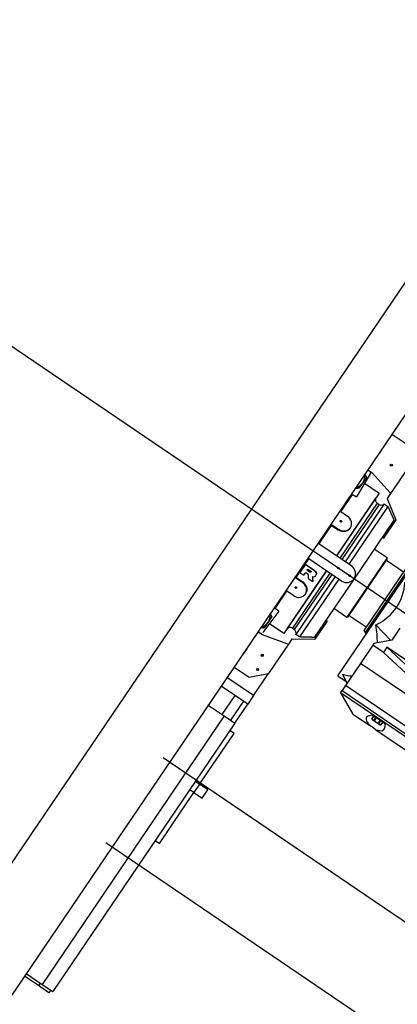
# Model space of a CAD drawing. Header units: metres. Extents: x 7482748 to 7484637, y 5684406 to 5687014.
# Tile 244 of 256: x 7484503.428 to 7484504.167, y 5686554.809 to 5686556.736. Entities that reach past the tile are written whole.
import ezdxf

# ---------------------------------------------------------------- set-up
doc = ezdxf.new("R2010")
doc.units = ezdxf.units.M
doc.header["$MEASUREMENT"] = 0
doc.layers.add('projektowane obiekty', color=5, linetype='Continuous', lineweight=35)

# ---------------------------------------------------------------- blocks, each defined once
blk = doc.blocks.new('zw$D414')
at = {"layer": 'projektowane obiekty', "lineweight": 30}
for p, q in [((9.3, 3.46), (9.3, 0.02)), ((9.155, 0.165), (9.155, 3.315)), ((9.3355, 2.015), (9.3, 2.015)), ((9.363, 1.9875), (9.363, 1.916)), ((9.3005, 1.9785), (9.3005, 1.9715)), ((9.3, 1.9315), (9.3046, 1.9315)), ((9.3046, 1.9315), (9.3105, 1.9315)), ((9.3086, 1.9277), (9.3114, 1.875)), ((9.3618, 1.9188), (9.3105, 1.9315)), ((9.306, 1.9183), (9.306, 1.905)), ((9.363, 1.916), (9.363, 1.906)), ((9.478, 1.565), (9.478, 1.915)), ((9.306, 1.905), (9.306, 1.8917)), ((9.3097, 1.9061), (9.344, 1.9061)), ((9.344, 1.9061), (9.344, 1.7575)), ((9.344, 1.8944), (9.3442, 1.8944)), ((9.3442, 1.7575), (9.3442, 1.8944)), ((9.363, 1.906), (9.4005, 1.881)), ((9.3643, 1.8944), (9.3643, 1.7575)), ((9.3643, 1.8944), (9.373, 1.8944)), ((9.373, 1.8944), (9.373, 1.7575)), ((9.3025, 1.834), (9.3025, 1.875)), ((9.3025, 1.875), (9.3114, 1.875)), ((9.352, 1.8879), (9.3565, 1.8879)), ((9.352, 1.8879), (9.352, 1.7575)), ((9.3565, 1.8879), (9.3565, 1.7575)), ((9.3975, 1.8788), (9.3975, 1.74)), ((9.4005, 1.881), (9.4005, 1.8381)), ((9.3025, 1.8603), (9.3, 1.8603)), ((9.3, 1.834), (9.318, 1.834)), ((9.3975, 1.8381), (9.4005, 1.8381)), ((9.3355, 1.8176), (9.3355, 1.8185)), ((9.47, 1.8133), (9.47, 1.6667)), ((9.4748, 1.815), (9.4748, 1.665)), ((9.3, 1.803), (9.318, 1.803)), ((9.3025, 1.7963), (9.3, 1.7963)), ((9.3025, 1.8016), (9.318, 1.8016)), ((9.3025, 1.7575), (9.3025, 1.8016)), ((9.318, 1.803), (9.318, 1.8016)), ((9.428, 1.81), (9.3975, 1.81)), ((9.428, 1.81), (9.428, 1.67)), ((9.43, 1.808), (9.428, 1.81)), ((9.43, 1.672), (9.43, 1.808)), ((9.47, 1.805), (9.43, 1.805)), ((9.38, 1.7575), (9.3, 1.7575)), ((0.5382, 1.74), (10.9588, 1.74)), ((9.3975, 1.74), (9.3975, 1.6012)), ((9.38, 1.7225), (9.3, 1.7225)), ((9.3025, 1.6784), (9.3025, 1.7225)), ((9.344, 1.7225), (9.344, 1.5739)), ((9.3442, 1.5856), (9.3442, 1.7225)), ((9.352, 1.7225), (9.352, 1.5921)), ((9.3565, 1.7225), (9.3565, 1.5921)), ((9.3643, 1.7225), (9.3643, 1.5856)), ((9.373, 1.7225), (9.373, 1.5856)), ((9.303, 1.7099), (9.3254, 1.7099)), ((9.303, 1.7099), (9.303, 1.7096)), ((9.303, 1.7096), (9.303, 1.6902)), ((9.3254, 1.7096), (9.303, 1.7096)), ((9.3123, 1.7045), (9.3191, 1.7045)), ((9.3123, 1.7022), (9.3123, 1.7045)), ((9.3123, 1.7024), (9.3191, 1.7024)), ((9.3191, 1.7022), (9.3123, 1.7022)), ((9.3123, 1.697), (9.3176, 1.697)), ((9.3123, 1.6902), (9.3123, 1.697)), ((9.3191, 1.7024), (9.3191, 1.7022)), ((9.3254, 1.7099), (9.3254, 1.7096)), ((9.526, 1.71), (9.526, 1.682)), ((9.3, 1.6837), (9.3025, 1.6837)), ((9.318, 1.677), (9.3, 1.677)), ((9.3025, 1.6784), (9.318, 1.6784)), ((9.303, 1.6902), (9.3123, 1.6902)), ((9.318, 1.6784), (9.318, 1.677)), ((9.3229, 1.6901), (9.3335, 1.6901)), ((9.3335, 1.6904), (9.3335, 1.6901)), ((9.5244, 1.6804), (9.4837, 1.6893)), ((9.526, 1.682), (9.501, 1.657)), ((9.3355, 1.6615), (9.3355, 1.6624)), ((9.3975, 1.67), (9.428, 1.67)), ((9.428, 1.67), (9.43, 1.672)), ((9.43, 1.675), (9.47, 1.675)), ((9.47, 1.6667), (9.4748, 1.665)), ((9.4748, 1.665), (9.478, 1.665)), ((9.526, 1.665), (9.526, 1.653)), ((9.67, 1.643), (9.526, 1.665)), ((9.67, 1.665), (9.526, 1.665)), ((9.318, 1.646), (9.3, 1.646)), ((9.3025, 1.605), (9.3025, 1.646)), ((9.4005, 1.6419), (9.3975, 1.6419)), ((9.4005, 1.6419), (9.4005, 1.599)), ((9.501, 1.657), (9.501, 1.653)), ((9.501, 1.653), (9.501, 1.61)), ((9.526, 1.653), (9.501, 1.653)), ((9.526, 1.653), (9.67, 1.631)), ((9.3, 1.6197), (9.3025, 1.6197)), ((9.3114, 1.605), (9.3025, 1.605)), ((9.3114, 1.605), (9.3086, 1.5523)), ((9.874, 1.61), (9.501, 1.61)), ((9.501, 1.61), (9.501, 1.5575)), ((9.306, 1.5883), (9.306, 1.575)), ((9.3442, 1.5856), (9.344, 1.5856)), ((9.3565, 1.5921), (9.352, 1.5921)), ((9.363, 1.574), (9.4005, 1.599)), ((9.373, 1.5856), (9.3643, 1.5856)), ((9.306, 1.575), (9.306, 1.5617)), ((9.344, 1.5739), (9.3097, 1.5739)), ((9.3618, 1.5612), (9.3105, 1.5485)), ((9.363, 1.574), (9.363, 1.564)), ((9.363, 1.564), (9.363, 1.4925)), ((9.478, 1.565), (9.4978, 1.565)), ((9.501, 1.5633), (9.4837, 1.5725)), ((9.3046, 1.5485), (9.3, 1.5485)), ((9.3105, 1.5485), (9.3046, 1.5485)), ((9.501, 1.5575), (9.501, 1.5455)), ((9.874, 1.5575), (9.501, 1.5575)), ((9.501, 1.5455), (9.874, 1.5455)), ((9.501, 1.5405), (9.501, 1.5455)), ((9.501, 1.5455), (9.874, 1.5455)), ((9.874, 1.5405), (9.501, 1.5405)), ((9.501, 1.5405), (9.5441, 1.5195)), ((9.5716, 1.5337), (9.576, 1.5395)), ((9.576, 1.5395), (9.606, 1.5395)), ((9.5805, 1.5326), (9.5805, 1.5395)), ((9.5805, 1.5395), (9.5805, 1.5326)), ((9.5805, 1.5326), (9.5805, 1.5326)), ((9.5805, 1.5326), (9.5815, 1.532)), ((9.5815, 1.532), (9.5828, 1.532)), ((9.5828, 1.532), (9.591, 1.532)), ((9.5851, 1.5395), (9.5851, 1.5326)), ((9.5864, 1.5326), (9.5851, 1.5326)), ((9.5864, 1.5326), (9.5864, 1.5395)), ((9.591, 1.532), (9.5992, 1.532)), ((9.5956, 1.5395), (9.5956, 1.5326)), ((9.5969, 1.5326), (9.5956, 1.5326)), ((9.5969, 1.5326), (9.5969, 1.5395)), ((9.5992, 1.532), (9.6005, 1.532)), ((9.6005, 1.532), (9.6015, 1.5326)), ((9.6015, 1.5395), (9.6015, 1.5326)), ((9.6015, 1.5326), (9.6015, 1.5395)), ((9.6015, 1.5326), (9.6015, 1.5326)), ((9.606, 1.5395), (9.6104, 1.5337)), ((9.3005, 1.5085), (9.3005, 1.5015)), ((9.5441, 1.5195), (9.5833, 1.5195)), ((9.5987, 1.5195), (9.5833, 1.5195)), ((9.5987, 1.5195), (9.7763, 1.5195)), ((9.3355, 1.465), (9.363, 1.4925)), ((9.363, 1.44), (9.363, 1.4925)), ((9.3, 1.465), (9.3355, 1.465)), ((9.363, 1.44), (9.3, 1.44)), ((9.363, 1.44), (9.363, 1.42)), ((9.363, 1.42), (9.3, 1.42)), ((9.333, 1.375), (9.333, 1.42)), ((9.353, 1.42), (9.353, 1.375)), ((9.363, 1.375), (9.363, 1.42)), ((9.3, 1.375), (9.333, 1.375)), ((9.333, 1.375), (9.353, 1.375)), ((9.333, 1.375), (9.353, 1.375)), ((9.338, 1.375), (9.338, 0.74)), ((9.353, 1.375), (9.363, 1.375)), ((9.363, 1.375), (9.363, 0.74)), ((9.373, 1.3575), (9.363, 1.3575)), ((9.373, 1.2375), (9.373, 1.3575)), ((11.35, 1.24), (9.285, 1.24)), ((11.363, 1.24), (9.3, 1.24)), ((11.363, 1.24), (9.3, 1.24)), ((9.363, 1.2375), (9.3725, 1.2375)), ((9.3925, 1.2375), (9.3725, 1.2375)), ((9.3725, 1.2375), (9.3725, 1.2175)), ((9.3925, 1.2175), (9.3925, 1.2375)), ((9.3725, 1.2175), (9.363, 1.2175)), ((9.3725, 1.2175), (9.3925, 1.2175)), ((9.373, 1.0975), (9.373, 1.2175)), ((9.363, 1.0975), (9.373, 1.0975)), ((9.285, 1.04), (11.55, 1.04)), ((9.3, 0.74), (9.338, 0.74)), ((9.333, 0.734), (9.3, 0.734)), ((9.333, 0.74), (9.333, 0.734)), ((9.358, 0.734), (9.333, 0.734)), ((9.338, 0.74), (9.363, 0.74)), ((9.358, 0.74), (9.358, 0.734))]:
    blk.add_line(p, q, dxfattribs=at)
for points in [[(9.3442, 1.8944), (9.3451, 1.8919), (9.3469, 1.8898), (9.3493, 1.8884), (9.352, 1.8879)], [(9.3565, 1.8879), (9.3592, 1.8884), (9.3616, 1.8898), (9.3634, 1.8919), (9.3643, 1.8944)], [(9.318, 1.8016), (9.3247, 1.8029), (9.3304, 1.8064), (9.3342, 1.8116), (9.3355, 1.8176)], [(9.3191, 1.7045), (9.3196, 1.7045), (9.32, 1.7042), (9.3203, 1.7038), (9.3204, 1.7034), (9.3203, 1.7029), (9.32, 1.7025), (9.3196, 1.7023), (9.3191, 1.7022)], [(9.3254, 1.7099), (9.3275, 1.7095), (9.3295, 1.7084), (9.3309, 1.7068), (9.3317, 1.7048), (9.3318, 1.7036)], [(9.3318, 1.7034), (9.3317, 1.7045), (9.3309, 1.7066), (9.3295, 1.7082), (9.3275, 1.7092), (9.3254, 1.7096)], [(9.3278, 1.6976), (9.3296, 1.6987), (9.331, 1.7004), (9.3317, 1.7024), (9.3318, 1.7034)], [(9.318, 1.6784), (9.3247, 1.6771), (9.3304, 1.6736), (9.3342, 1.6684), (9.3355, 1.6624)], [(9.352, 1.5921), (9.3493, 1.5916), (9.3469, 1.5902), (9.3451, 1.5881), (9.3442, 1.5856)], [(9.3643, 1.5856), (9.3634, 1.5881), (9.3616, 1.5902), (9.3592, 1.5916), (9.3565, 1.5921)]]:
    blk.add_lwpolyline(points, dxfattribs=at)
for centre, radius in [((9.333, 1.965), 0.002), ((9.333, 1.965), 0.00005), ((9.3605, 1.74), 0.00141), ((9.3605, 1.74), 0.00005), ((9.387, 1.74), 0.00141), ((9.387, 1.74), 0.00005), ((9.333, 1.515), 0.002), ((9.333, 1.515), 0.00005), ((9.341, 1.487), 0.002), ((9.341, 1.487), 0.00005)]:
    blk.add_circle(centre, radius, dxfattribs=at)
for centre, radius, start, end in [((9.283, 1.9785), 0.0175, 0, 13.7291), ((9.283, 1.9715), 0.0175, 346.2709, 0), ((9.3046, 1.9275), 0.004, 3, 90), ((9.283, 1.905), 0.023, 0, 42.3426), ((9.359, 1.916), 0.004, 0, 45), ((9.283, 1.905), 0.023, 317.6574, 0), ((9.38, 1.74), 0.0175, 270, 90), ((9.283, 1.575), 0.023, 0, 42.3426), ((9.283, 1.575), 0.023, 317.6574, 0), ((9.359, 1.564), 0.004, 315, 0), ((9.3046, 1.5525), 0.004, 270, 357), ((9.283, 1.5085), 0.0175, 0, 13.7291), ((9.283, 1.5015), 0.0175, 346.2709, 0)]:
    blk.add_arc(centre, radius, start, end, dxfattribs=at)
for centre, major_axis, ratio, start_param, end_param in [((9.318, 1.8185), (-0.0175, 0), 0.887011, 3.141593, 4.712389), ((9.318, 1.8185), (-0.0175, 0), 0.887011, 1.570796, 3.141593), ((9.1687, 1.74), (0.3291, 0), 0.531709, 5.989373, 6.576997), ((9.3154, 1.74), (0.1244, -0.1684), 0.115394, 4.88485, 4.926792), ((9.326, 1.74), (-0.1237, 0.1674), 0.115394, 1.739438, 1.785554), ((9.326, 1.74), (0.1244, -0.1684), 0.115394, 4.880949, 4.926792), ((9.318, 1.6615), (0.0175, 0), 0.887011, 0, 1.570796), ((9.1935, 1.74), (0.326, -0.1396), 0.32385, 0.459632, 0.629349), ((9.318, 1.6615), (0.0175, 0), 0.887011, 4.712389, 6.283185), ((9.1935, 1.74), (0.326, -0.1396), 0.32385, 5.929361, 6.056145), ((9.591, 1.5297), (0.0209, 0), 0.524438, 2.765236, 4.33178), ((9.591, 1.5297), (0.0209, 0), 0.524438, 5.092998, 6.65954)]:
    blk.add_ellipse(centre, major_axis=major_axis, ratio=ratio, start_param=start_param, end_param=end_param, dxfattribs=at)
for centre, major_axis in [((9.313, 1.8185), (0.00175, 0)), ((9.313, 1.8176), (0.00005, 0)), ((9.313, 1.6615), (-0.00175, 0)), ((9.313, 1.6624), (-0.00005, 0))]:
    blk.add_ellipse(centre, major_axis=major_axis, ratio=0.887011, dxfattribs=at)
for points in [[(9.306, 1.9183), (9.3028, 1.9201), (9.3, 1.9218)], [(9.3, 1.8882), (9.3028, 1.8899), (9.306, 1.8917)], [(9.373, 1.8944), (9.3859, 1.8862), (9.3975, 1.8788)], [(9.3975, 1.6012), (9.3859, 1.5938), (9.373, 1.5856)], [(9.306, 1.5883), (9.3028, 1.5901), (9.3, 1.5918)], [(9.3, 1.5582), (9.3028, 1.5599), (9.306, 1.5617)], [(9.5828, 1.532), (9.5817, 1.532), (9.5805, 1.5326)], [(9.5851, 1.5326), (9.5839, 1.532), (9.5828, 1.532)], [(9.591, 1.532), (9.5888, 1.532), (9.5864, 1.5326)], [(9.5956, 1.5326), (9.5932, 1.532), (9.591, 1.532)], [(9.5992, 1.532), (9.5981, 1.532), (9.5969, 1.5326)], [(9.6015, 1.5326), (9.6003, 1.532), (9.5992, 1.532)]]:
    blk.add_open_spline(points, degree=2, dxfattribs=at)

msp = doc.modelspace()

# ---------------------------------------------------------------- block references
at = {"linetype": 'Continuous', "rotation": 325.8417172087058}
msp.add_blockref('zw$D414', (7484495.32933, 5686559.47893), dxfattribs=at)

doc.saveas('drawing.dxf')
